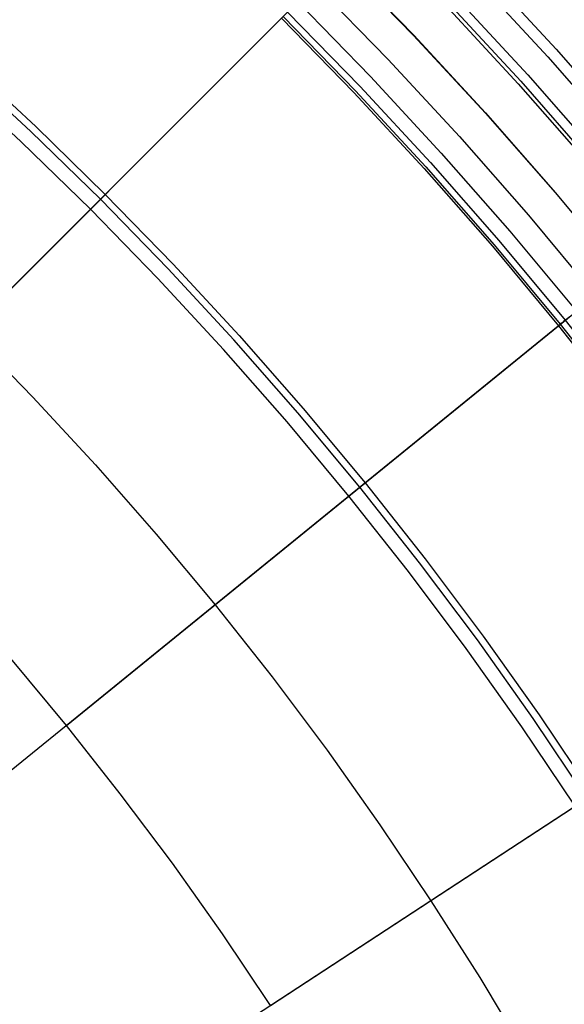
# Model space of a CAD drawing. Header units: millimetres. Extents: x -14 to 488, y -50 to 50.
# Tile 217 of 256: x 388.95 to 391.78, y 9.27 to 14.39. Entities that reach past the tile are written whole.
import ezdxf

# ---------------------------------------------------------------- set-up
doc = ezdxf.new("R2010")
doc.units = ezdxf.units.MM
doc.header["$MEASUREMENT"] = 0
doc.layers.add('Default', color=7, linetype='Continuous')

msp = doc.modelspace()

# ---------------------------------------------------------------- linework, layer by layer
at = {"layer": 'Default'}
for points in [[(390.6113, 14.699), (390.9949, 14.3053), (391.3681, 13.902), (391.7304, 13.4894), (392.0817, 13.0681), (392.4215, 12.6383), (392.7495, 12.2007), (393.0655, 11.7557), (393.3694, 11.3037), (393.6607, 10.8454), (393.9395, 10.3811), (394.2054, 9.9115), (394.4584, 9.4369), (394.6984, 8.9581)], [(390.6113, 14.699), (390.9949, 14.3053), (391.3681, 13.902), (391.7304, 13.4894), (392.0817, 13.0681), (392.4215, 12.6383), (392.7495, 12.2007), (393.0655, 11.7557), (393.3694, 11.3037), (393.6607, 10.8454), (393.9395, 10.3811), (394.2054, 9.9115), (394.4584, 9.4369), (394.6984, 8.9581)], [(390.6122, 14.6999), (390.9959, 14.3062), (391.369, 13.9029), (391.7314, 13.4903), (392.0827, 13.0689), (392.4225, 12.6391), (392.7506, 12.2015), (393.0666, 11.7564), (393.3705, 11.3045), (393.6618, 10.8461), (393.9406, 10.3818), (394.2065, 9.9121), (394.4596, 9.4375), (394.6996, 8.9586)], [(391.3541, 14.6464), (391.7359, 14.2336), (392.1068, 13.8114), (392.4662, 13.3802), (392.8139, 12.9405), (393.1496, 12.4926), (393.473, 12.0372), (393.7839, 11.5748), (394.0821, 11.1057), (394.3673, 10.6306), (394.6394, 10.15), (394.8984, 9.6644), (395.144, 9.1744)], [(391.3541, 14.6464), (391.7359, 14.2336), (392.1068, 13.8114), (392.4662, 13.3802), (392.8139, 12.9405), (393.1496, 12.4926), (393.473, 12.0372), (393.7839, 11.5748), (394.0821, 11.1057), (394.3673, 10.6306), (394.6394, 10.15), (394.8984, 9.6644), (395.144, 9.1744)], [(391.3117, 14.6062), (391.6926, 14.1946), (392.0624, 13.7735), (392.4209, 13.3434), (392.7677, 12.9049), (393.1024, 12.4582), (393.425, 12.0041), (393.7351, 11.5428), (394.0324, 11.075), (394.3169, 10.6012), (394.5883, 10.1219), (394.8465, 9.6376), (395.0915, 9.1489)], [(390.4825, 14.5702), (390.8628, 14.1799), (391.2328, 13.7801), (391.592, 13.371), (391.9403, 12.9533), (392.2771, 12.5272), (392.6024, 12.0933), (392.9157, 11.6521), (393.2169, 11.2041), (393.5058, 10.7497), (393.7821, 10.2894), (394.0458, 9.8238), (394.2966, 9.3533), (394.5346, 8.8785)], [(390.4825, 14.5702), (390.8628, 14.1799), (391.2328, 13.7801), (391.592, 13.371), (391.9403, 12.9533), (392.2771, 12.5272), (392.6024, 12.0933), (392.9157, 11.6521), (393.2169, 11.2041), (393.5058, 10.7497), (393.7821, 10.2894), (394.0458, 9.8238), (394.2966, 9.3533), (394.5346, 8.8785)], [(390.3921, 14.4798), (390.7701, 14.0919), (391.1378, 13.6944), (391.4949, 13.2879), (391.841, 12.8726), (392.1758, 12.4492), (392.4991, 12.018), (392.8105, 11.5794), (393.1099, 11.1341), (393.397, 10.6824), (393.6716, 10.2249), (393.9337, 9.7622), (394.183, 9.2945), (394.4195, 8.8226)], [(390.3921, 14.4798), (390.7701, 14.0919), (391.1378, 13.6944), (391.4949, 13.2879), (391.841, 12.8726), (392.1758, 12.4492), (392.4991, 12.018), (392.8105, 11.5794), (393.1099, 11.1341), (393.397, 10.6824), (393.6716, 10.2249), (393.9337, 9.7622), (394.183, 9.2945), (394.4195, 8.8226)], [(391.2102, 14.5097), (391.5885, 14.1008), (391.956, 13.6824), (392.3121, 13.2551), (392.6567, 12.8194), (392.9893, 12.3757), (393.3097, 11.9244), (393.6178, 11.4662), (393.9132, 11.0014), (394.1959, 10.5307), (394.4655, 10.0544), (394.7221, 9.5733), (394.9655, 9.0877)], [(390.3395, 14.4272), (390.7162, 14.0407), (391.0826, 13.6447), (391.4384, 13.2396), (391.7833, 12.8258), (392.1169, 12.4038), (392.439, 11.9742), (392.7494, 11.5372), (393.0477, 11.0934), (393.3338, 10.6434), (393.6074, 10.1875), (393.8686, 9.7264), (394.117, 9.2604)], [(390.3395, 14.4272), (390.7162, 14.0407), (391.0826, 13.6447), (391.4384, 13.2396), (391.7833, 12.8258), (392.1169, 12.4038), (392.439, 11.9742), (392.7494, 11.5372), (393.0477, 11.0934), (393.3338, 10.6434), (393.6074, 10.1875), (393.8686, 9.7264), (394.117, 9.2604)], [(391.1604, 14.4625), (391.5375, 14.0548), (391.9038, 13.6378), (392.2588, 13.2119), (392.6023, 12.7775), (392.9338, 12.3352), (393.2533, 11.8854), (393.5603, 11.4286), (393.8548, 10.9653), (394.1366, 10.4961), (394.4054, 10.0214), (394.6611, 9.5417), (394.9037, 9.0577)], [(391.1604, 14.4625), (391.5375, 14.0548), (391.9038, 13.6378), (392.2588, 13.2119), (392.6023, 12.7775), (392.9338, 12.3352), (393.2533, 11.8854), (393.5603, 11.4286), (393.8548, 10.9653), (394.1366, 10.4961), (394.4054, 10.0214), (394.6611, 9.5417), (394.9037, 9.0577)], [(391.1738, 14.4752), (391.5513, 14.0672), (391.9179, 13.6498), (392.2732, 13.2236), (392.6169, 12.7888), (392.9488, 12.3461), (393.2685, 11.8959), (393.5759, 11.4388), (393.8706, 10.9751), (394.1526, 10.5054), (394.4216, 10.0303), (394.6776, 9.5503), (394.9204, 9.0658)], [(390.3077, 14.3954), (390.6835, 14.0097), (391.0492, 13.6145), (391.4042, 13.2103), (391.7483, 12.7974), (392.0812, 12.3764), (392.4027, 11.9476), (392.7123, 11.5116), (393.01, 11.0688), (393.2955, 10.6197), (393.5686, 10.1648), (393.8291, 9.7047), (394.077, 9.2397)], [(390.308, 14.3958), (390.6839, 14.01), (391.0495, 13.6148), (391.4046, 13.2106), (391.7487, 12.7977), (392.0816, 12.3767), (392.4031, 11.9479), (392.7127, 11.5119), (393.0104, 11.0691), (393.2959, 10.62), (393.569, 10.1651), (393.8295, 9.7049), (394.0775, 9.24)], [(390.308, 14.3958), (390.6839, 14.01), (391.0495, 13.6148), (391.4046, 13.2106), (391.7487, 12.7977), (392.0816, 12.3767), (392.4031, 11.9479), (392.7127, 11.5119), (393.0104, 11.0691), (393.2959, 10.62), (393.569, 10.1651), (393.8295, 9.7049), (394.0775, 9.24)], [(390.3159, 14.4036), (390.692, 14.0177), (391.0578, 13.6223), (391.413, 13.2178), (391.7573, 12.8047), (392.0904, 12.3835), (392.412, 11.9545), (392.7219, 11.5182), (393.0197, 11.0751), (393.3053, 10.6258), (393.5786, 10.1707), (393.8393, 9.7103), (394.0873, 9.2451)], [(390.3159, 14.4036), (390.692, 14.0177), (391.0578, 13.6223), (391.413, 13.2178), (391.7573, 12.8047), (392.0904, 12.3835), (392.412, 11.9545), (392.7219, 11.5182), (393.0197, 11.0751), (393.3053, 10.6258), (393.5786, 10.1707), (393.8393, 9.7103), (394.0873, 9.2451)], [(388.6596, 14.1749), (389.0302, 13.832), (389.3919, 13.4796), (389.7443, 13.1179), (390.0872, 12.7473), (390.4201, 12.3682), (390.7428, 11.9811), (391.055, 11.5862), (391.3564, 11.1842), (391.6468, 10.7753), (391.9259, 10.3601), (392.1936, 9.9389), (392.4497, 9.5124), (392.6941, 9.0809)], [(392.5984, 9.0283), (392.3555, 9.4574), (392.1008, 9.8816), (391.8346, 10.3004), (391.557, 10.7133), (391.2683, 11.1199), (390.9686, 11.5197), (390.6581, 11.9123), (390.3372, 12.2973), (390.0061, 12.6742), (389.6652, 13.0428), (389.3147, 13.4024), (388.955, 13.7529), (388.5865, 14.0939)], [(388.6812, 12.769), (389.0155, 12.4259), (389.3407, 12.0744), (389.6565, 11.7149), (389.9626, 11.3476), (390.2587, 10.9732), (390.5446, 10.5918), (390.82, 10.204), (391.0848, 9.8101), (391.3387, 9.4107), (391.5816, 9.0061)], [(390.2516, 9.2654), (390.0011, 9.6381), (389.7405, 10.005), (389.47, 10.3659), (389.1898, 10.7202), (388.9002, 11.0677)]]:
    msp.add_lwpolyline(points, dxfattribs=at)
at = {"layer": 'Default', "extrusion": (0.707107, -0.707107, 0)}
msp.add_lwpolyline([(284.8731, 167.9005), (284.8729, 167.9027), (284.8726, 167.9049), (284.8723, 167.9071), (284.8719, 167.9094), (284.8714, 167.9116), (284.8709, 167.9139), (284.8703, 167.9161), (284.8697, 167.9184), (284.869, 167.9207), (284.8683, 167.9229), (284.8675, 167.9252), (284.8666, 167.9275), (284.8657, 167.9297), (284.8648, 167.932), (284.8637, 167.9342), (284.8626, 167.9364), (284.8615, 167.9386), (284.8602, 167.9408), (284.8589, 167.943), (284.8576, 167.9451), (284.8562, 167.9472), (284.8548, 167.9493), (284.8532, 167.9513), (284.8517, 167.9534), (284.85, 167.9553), (284.8484, 167.9573), (284.8466, 167.9592), (284.8448, 167.9611), (284.843, 167.9629), (284.8411, 167.9646), (284.8392, 167.9664), (284.8372, 167.968), (284.8352, 167.9697), (284.8331, 167.9712), (284.831, 167.9727), (284.8289, 167.9742), (284.8267, 167.9756), (284.8245, 167.9769), (284.8223, 167.9782), (284.82, 167.9794), (284.8178, 167.9806), (284.8155, 167.9817), (284.8131, 167.9827), (284.8108, 167.9837), (284.8084, 167.9846), (284.8061, 167.9855), (284.8037, 167.9862), (284.8013, 167.987), (284.7989, 167.9876), (284.7965, 167.9882), (284.7942, 167.9887), (284.7918, 167.9892), (284.7894, 167.9896), (284.787, 167.99), (284.7846, 167.9903), (284.7823, 167.9905), (284.7799, 167.9907), (284.7776, 167.9908), (284.7753, 167.9909), (284.773, 167.9909), (284.7707, 167.9908), (284.7685, 167.9908), (284.7662, 167.9906), (284.764, 167.9904)], dxfattribs=at)
at = {"layer": 'Default', "extrusion": (-0.630298, 0.776353, 0)}
msp.add_lwpolyline([(-310.9061, 167.9005), (-310.9058, 167.9027), (-310.9056, 167.9049), (-310.9052, 167.9071), (-310.9048, 167.9094), (-310.9044, 167.9116), (-310.9039, 167.9139), (-310.9033, 167.9161), (-310.9027, 167.9184), (-310.902, 167.9207), (-310.9013, 167.9229), (-310.9005, 167.9252), (-310.8996, 167.9275), (-310.8987, 167.9297), (-310.8977, 167.932), (-310.8967, 167.9342), (-310.8956, 167.9364), (-310.8944, 167.9386), (-310.8932, 167.9408), (-310.8919, 167.943), (-310.8906, 167.9451), (-310.8892, 167.9472), (-310.8877, 167.9493), (-310.8862, 167.9513), (-310.8846, 167.9534), (-310.883, 167.9553), (-310.8813, 167.9573), (-310.8796, 167.9592), (-310.8778, 167.9611), (-310.876, 167.9629), (-310.8741, 167.9646), (-310.8721, 167.9664), (-310.8702, 167.968), (-310.8681, 167.9697), (-310.8661, 167.9712), (-310.864, 167.9727), (-310.8619, 167.9742), (-310.8597, 167.9756), (-310.8575, 167.9769), (-310.8553, 167.9782), (-310.853, 167.9794), (-310.8507, 167.9806), (-310.8484, 167.9817), (-310.8461, 167.9827), (-310.8438, 167.9837), (-310.8414, 167.9846), (-310.839, 167.9855), (-310.8367, 167.9862), (-310.8343, 167.987), (-310.8319, 167.9876), (-310.8295, 167.9882), (-310.8271, 167.9887), (-310.8247, 167.9892), (-310.8223, 167.9896), (-310.82, 167.99), (-310.8176, 167.9903), (-310.8152, 167.9905), (-310.8129, 167.9907), (-310.8106, 167.9908), (-310.8083, 167.9909), (-310.806, 167.9909), (-310.8037, 167.9908), (-310.8014, 167.9908), (-310.7992, 167.9906), (-310.797, 167.9904)], dxfattribs=at)
at = {"layer": 'Default'}
for points in [[(387.9774, 12.0651, 167.8086), (389.8862, 13.9739, 135.9018), (390.8212, 14.9089, 113.236)], [(390.3563, 14.444, 2.0009), (375.5965, -0.3158, 2)], [(392.6614, 9.0658, 167.968), (392.417, 9.4971, 167.968), (392.1618, 9.9221, 167.968), (391.8959, 10.3404, 167.968), (391.6163, 10.7562, 167.968), (391.3262, 11.1646, 167.968), (391.0257, 11.5655, 167.968), (390.7149, 11.9584, 167.968), (390.3924, 12.3453, 167.968), (390.06, 12.7238, 167.968), (389.718, 13.0935, 167.968), (389.3665, 13.4542, 167.968), (389.0057, 13.8057, 167.968), (388.636, 14.1478, 167.968)], [(389.1898, 10.7202, 167.8086), (391.2856, 12.4217, 135.9018), (392.3121, 13.2551, 113.236)], [(391.8017, 12.8407, 2.0009), (375.5965, -0.3158, 2)], [(391.7833, 12.8258, 23.7495), (391.7744, 12.8186, 23.6507), (391.7672, 12.8128, 23.5549), (391.7573, 12.8047, 23.3725), (391.7518, 12.8002, 23.2024), (391.7483, 12.7974, 22.75), (391.7518, 12.8002, 22.2976), (391.7573, 12.8047, 22.1275), (391.7672, 12.8128, 21.9451), (391.7744, 12.8186, 21.8493), (391.7833, 12.8258, 21.7505)], [(393.0675, 11.1064, 2.0009), (375.5965, -0.3158, 2)], [(390.2516, 9.2654, 167.8086), (392.5111, 10.7426, 135.9018)]]:
    msp.add_polyline3d(points, dxfattribs=at)

doc.saveas('drawing.dxf')
